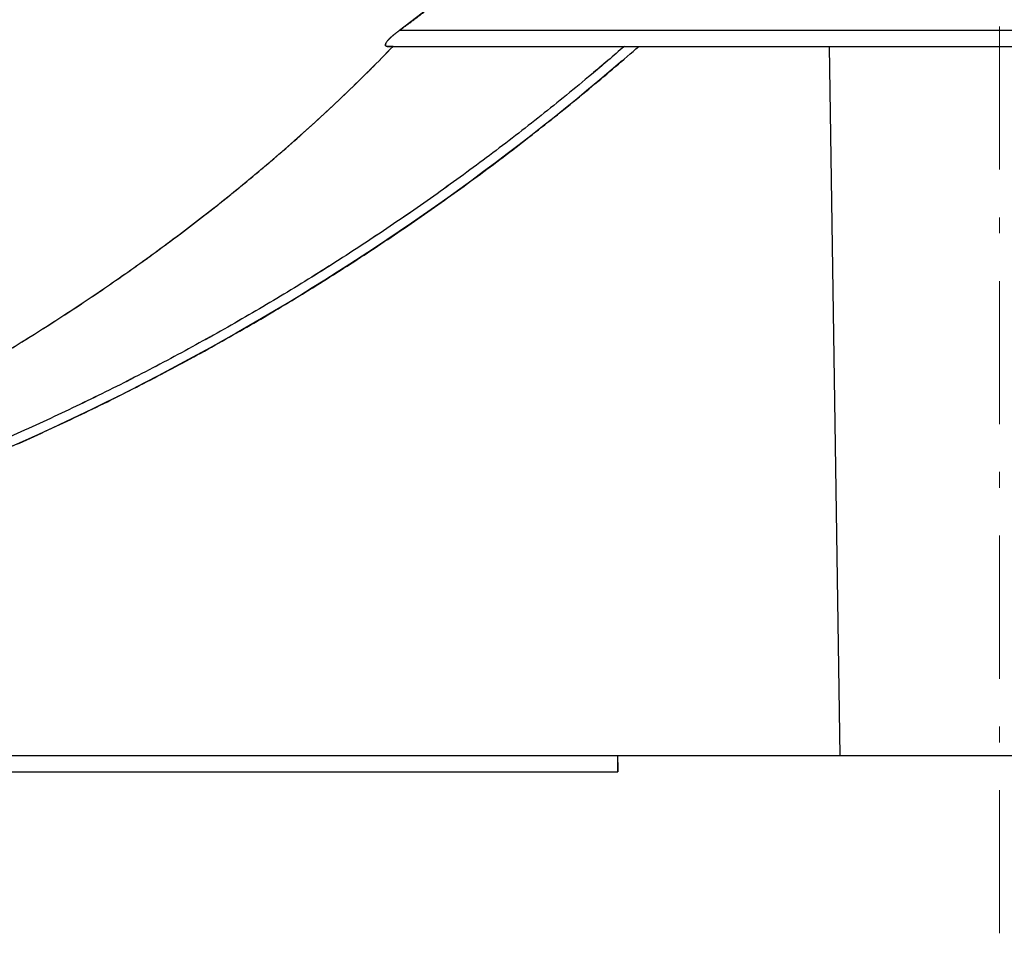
# Model space of a CAD drawing. Header units: millimetres. Extents: x 18 to 610, y -123 to 280.
# Tile 27 of 44: x 451 to 481, y 90 to 118. Entities that reach past the tile are written whole.
import ezdxf

# ---------------------------------------------------------------- set-up
doc = ezdxf.new("R2010")
doc.units = ezdxf.units.MM
doc.linetypes.add('CENTER', pattern=[8, 4.5, -1.5, 0.5, -1.5])
doc.linetypes.add('SOLID', pattern=[0])

# ---------------------------------------------------------------- blocks, each defined once
blk = doc.blocks.new('BlockOfViews_2')
at = {"linetype": 'SOLID', "lineweight": 30}
for p, q in [((463.377, 118.738, 27.99), (462.481, 118.063, 27.99)), ((500.206, 118.063, 27.99), (462.481, 118.063, 27.99)), ((462.11, 117.563, 27.49), (500.577, 117.563, 27.49)), ((476.344, 95.263, 2.49), (476.001, 117.563, 2.49)), ((469.344, 95.263, 1.99), (443.774, 95.263, 1.99)), ((476.344, 95.263, 1.99), (469.344, 95.263, 1.99)), ((486.344, 95.263, 2.49), (476.344, 95.263, 2.49)), ((443.957, 94.763, 1.49), (469.344, 94.763, 1.49))]:
    blk.add_line(p, q, dxfattribs=at)
at = {"color": 6, "linetype": 'CENTER', "lineweight": 9}
blk.add_lwpolyline([(481.344, 89.688), (481.344, 252.262)], dxfattribs=at)
at = {"linetype": 'SOLID', "lineweight": 30, "extrusion": (0, 0, -1)}
blk.add_arc((-419.093, 175.665, -1.99), 77.255, 229.2732, 251.36871, dxfattribs=at)
at = {"linetype": 'SOLID', "lineweight": 30, "extrusion": (-1, 3.22479e-15, 1.09861e-14)}
blk.add_arc((-95.263, 1.49, -469.344), 0.5, 0, 90, dxfattribs=at)
at = {"linetype": 'SOLID', "lineweight": 30}
for points, knots in [([(462.481, 118.063, 27.99), (462.497, 118.075, 27.99), (462.513, 118.086, 27.99), (462.544, 118.11, 27.99), (462.56, 118.121, 27.99), (462.592, 118.144, 27.99), (462.608, 118.156, 27.99), (462.639, 118.179, 27.99), (462.655, 118.191, 27.99), (462.687, 118.214, 27.989), (462.702, 118.226, 27.989), (462.734, 118.249, 27.989), (462.75, 118.261, 27.989), (462.781, 118.284, 27.989), (462.797, 118.296, 27.989), (462.828, 118.319, 27.989), (462.844, 118.331, 27.989), (462.876, 118.355, 27.989), (462.891, 118.366, 27.989), (462.923, 118.39, 27.989), (462.939, 118.402, 27.989), (462.97, 118.426, 27.989), (462.986, 118.437, 27.989), (463.017, 118.461, 27.989), (463.033, 118.473, 27.989), (463.064, 118.497, 27.989), (463.08, 118.509, 27.989), (463.111, 118.533, 27.989), (463.127, 118.545, 27.989), (463.158, 118.569, 27.989), (463.174, 118.581, 27.989), (463.205, 118.605, 27.99), (463.221, 118.617, 27.99), (463.252, 118.641, 27.99), (463.268, 118.653, 27.99), (463.299, 118.677, 27.99), (463.315, 118.69, 27.99), (463.346, 118.714, 27.99), (463.362, 118.726, 27.99), (463.377, 118.738, 27.99)], [0, 0, 0, 0, 0.0491518, 0.0491518, 0.0983036, 0.0983036, 0.1474555, 0.1474555, 0.1966073, 0.1966073, 0.2457591, 0.2457591, 0.2949109, 0.2949109, 0.3440628, 0.3440628, 0.3932146, 0.3932146, 0.4423664, 0.4423664, 0.4915182, 0.4915182, 0.5406701, 0.5406701, 0.5898219, 0.5898219, 0.6389737, 0.6389737, 0.6881255, 0.6881255, 0.7372773, 0.7372773, 0.7864292, 0.7864292, 0.835581, 0.835581, 0.8847328, 0.8847328, 0.9338846, 0.9338846, 0.9338846, 0.9338846]), ([(462.11, 117.563, 27.49), (462.099, 117.562, 27.505), (462.089, 117.562, 27.52), (462.073, 117.564, 27.551), (462.066, 117.566, 27.566), (462.055, 117.572, 27.598), (462.05, 117.576, 27.614), (462.044, 117.586, 27.645), (462.043, 117.592, 27.661), (462.041, 117.606, 27.691), (462.042, 117.613, 27.706), (462.045, 117.629, 27.736), (462.048, 117.638, 27.75), (462.055, 117.656, 27.778), (462.06, 117.666, 27.792), (462.071, 117.686, 27.817), (462.077, 117.696, 27.829), (462.092, 117.717, 27.851), (462.1, 117.728, 27.862), (462.117, 117.749, 27.881), (462.127, 117.76, 27.889), (462.147, 117.782, 27.905), (462.158, 117.793, 27.913), (462.18, 117.816, 27.926), (462.192, 117.827, 27.932), (462.216, 117.85, 27.943), (462.229, 117.861, 27.948), (462.255, 117.883, 27.956), (462.268, 117.895, 27.96), (462.294, 117.917, 27.967), (462.308, 117.928, 27.97), (462.335, 117.95, 27.975), (462.349, 117.961, 27.977), (462.376, 117.983, 27.981), (462.389, 117.993, 27.983), (462.416, 118.014, 27.986), (462.43, 118.024, 27.987), (462.456, 118.044, 27.989), (462.469, 118.054, 27.989), (462.481, 118.063, 27.99)], [0, 0, 0, 0, 0.0434971, 0.0434971, 0.0869943, 0.0869943, 0.1304914, 0.1304914, 0.1739885, 0.1739885, 0.2174857, 0.2174857, 0.2609828, 0.2609828, 0.3044799, 0.3044799, 0.3479771, 0.3479771, 0.3914742, 0.3914742, 0.4349713, 0.4349713, 0.4784685, 0.4784685, 0.5219656, 0.5219656, 0.5654627, 0.5654627, 0.6089599, 0.6089599, 0.652457, 0.652457, 0.6959541, 0.6959541, 0.7394513, 0.7394513, 0.7829484, 0.7829484, 0.8264456, 0.8264456, 0.8264456, 0.8264456]), ([(462.481, 118.063, 27.99), (462.467, 118.053, 27.99), (462.453, 118.043, 27.99), (462.424, 118.021, 27.988), (462.41, 118.011, 27.987), (462.382, 117.989, 27.985), (462.369, 117.978, 27.983), (462.341, 117.956, 27.979), (462.327, 117.945, 27.976), (462.301, 117.923, 27.97), (462.287, 117.912, 27.967), (462.261, 117.89, 27.959), (462.248, 117.878, 27.955), (462.223, 117.856, 27.945), (462.211, 117.844, 27.94), (462.186, 117.821, 27.928), (462.175, 117.809, 27.921), (462.152, 117.786, 27.906), (462.141, 117.774, 27.898), (462.12, 117.751, 27.881), (462.11, 117.74, 27.872), (462.092, 117.717, 27.851), (462.084, 117.706, 27.84), (462.07, 117.685, 27.818), (462.064, 117.675, 27.806), (462.054, 117.657, 27.781), (462.05, 117.648, 27.769), (462.044, 117.632, 27.743), (462.042, 117.624, 27.729), (462.041, 117.61, 27.702), (462.041, 117.604, 27.687), (462.044, 117.592, 27.658), (462.047, 117.587, 27.643), (462.054, 117.579, 27.614), (462.058, 117.575, 27.599), (462.07, 117.569, 27.568), (462.076, 117.567, 27.553), (462.092, 117.564, 27.522), (462.1, 117.563, 27.506), (462.11, 117.563, 27.49)], [0, 0, 0, 0, 0.075474, 0.075474, 0.150949, 0.150949, 0.226423, 0.226423, 0.301898, 0.301898, 0.377372, 0.377372, 0.452847, 0.452847, 0.528321, 0.528321, 0.603796, 0.603796, 0.67927, 0.67927, 0.754744, 0.754744, 0.830219, 0.830219, 0.905693, 0.905693, 0.981168, 0.981168, 1.056642, 1.056642, 1.132117, 1.132117, 1.207591, 1.207591, 1.283066, 1.283066, 1.35854, 1.35854, 1.434014, 1.434014, 1.434014, 1.434014]), ([(433.601, 100.737, 10.248), (434.086, 100.874, 10.586), (434.574, 101.019, 10.92), (435.555, 101.324, 11.581), (436.048, 101.483, 11.907), (437.039, 101.817, 12.552), (437.536, 101.991, 12.872), (438.535, 102.354, 13.503), (439.036, 102.543, 13.816), (440.041, 102.937, 14.434), (440.545, 103.141, 14.739), (441.556, 103.565, 15.344), (442.062, 103.784, 15.644), (443.076, 104.239, 16.237), (443.584, 104.474, 16.53), (444.601, 104.96, 17.112), (445.11, 105.211, 17.4), (446.129, 105.729, 17.972), (446.638, 105.996, 18.255), (447.659, 106.547, 18.818), (448.169, 106.831, 19.097), (449.19, 107.416, 19.653), (449.701, 107.717, 19.93), (450.722, 108.339, 20.481), (451.233, 108.658, 20.756), (452.254, 109.317, 21.306), (452.764, 109.657, 21.581), (453.785, 110.356, 22.134), (454.294, 110.716, 22.411), (455.313, 111.458, 22.969), (455.821, 111.84, 23.25), (456.835, 112.628, 23.82), (457.341, 113.034, 24.108), (458.348, 113.871, 24.694), (458.849, 114.301, 24.992), (459.845, 115.188, 25.599), (460.34, 115.645, 25.909), (461.319, 116.584, 26.543), (461.804, 117.067, 26.868), (462.282, 117.563, 27.201)], [0, 0, 0, 0, 1.936334, 1.936334, 3.872669, 3.872669, 5.809003, 5.809003, 7.745338, 7.745338, 9.681672, 9.681672, 11.618007, 11.618007, 13.554341, 13.554341, 15.490676, 15.490676, 17.42701, 17.42701, 19.363345, 19.363345, 21.299679, 21.299679, 23.236014, 23.236014, 25.172348, 25.172348, 27.108682, 27.108682, 29.045017, 29.045017, 30.981351, 30.981351, 32.917686, 32.917686, 34.85402, 34.85402, 36.790355, 36.790355, 36.790355, 36.790355]), ([(433.601, 100.737, 10.248), (434.09, 100.875, 10.589), (434.581, 101.021, 10.925), (435.569, 101.328, 11.59), (436.065, 101.489, 11.918), (437.061, 101.824, 12.567), (437.56, 101.999, 12.887), (438.562, 102.364, 13.52), (439.063, 102.554, 13.832), (440.069, 102.947, 14.45), (440.573, 103.152, 14.756), (441.583, 103.576, 15.36), (442.089, 103.796, 15.66), (443.104, 104.251, 16.253), (443.612, 104.487, 16.546), (444.629, 104.974, 17.128), (445.138, 105.225, 17.416), (446.157, 105.743, 17.987), (446.666, 106.011, 18.27), (447.687, 106.562, 18.833), (448.197, 106.847, 19.112), (449.218, 107.433, 19.668), (449.729, 107.734, 19.945), (450.75, 108.356, 20.496), (451.261, 108.676, 20.771), (452.283, 109.336, 21.321), (452.793, 109.676, 21.596), (453.813, 110.376, 22.149), (454.323, 110.736, 22.426), (455.341, 111.479, 22.985), (455.85, 111.862, 23.266), (456.864, 112.651, 23.836), (457.37, 113.058, 24.124), (458.377, 113.895, 24.71), (458.878, 114.326, 25.008), (459.873, 115.214, 25.617), (460.368, 115.671, 25.927), (461.338, 116.603, 26.556), (461.815, 117.078, 26.876), (462.282, 117.563, 27.201)], [0, 0, 0, 0, 1.717822, 1.717822, 3.435644, 3.435644, 5.153465, 5.153465, 6.871287, 6.871287, 8.589109, 8.589109, 10.306931, 10.306931, 12.024753, 12.024753, 13.742574, 13.742574, 15.460396, 15.460396, 17.178218, 17.178218, 18.89604, 18.89604, 20.613862, 20.613862, 22.331683, 22.331683, 24.049505, 24.049505, 25.767327, 25.767327, 27.485149, 27.485149, 29.202971, 29.202971, 30.920792, 30.920792, 32.638614, 32.638614, 32.638614, 32.638614]), ([(469.554, 117.563, 2.28), (469.212, 117.266, 2.28), (468.869, 116.973, 2.28), (467.999, 116.244, 2.28), (467.471, 115.813, 2.28), (466.402, 114.965, 2.28), (465.862, 114.548, 2.28), (464.771, 113.728, 2.28), (464.22, 113.326, 2.28), (463.108, 112.535, 2.28), (462.547, 112.148, 2.28), (461.414, 111.387, 2.28), (460.842, 111.015, 2.28), (459.689, 110.285, 2.28), (459.108, 109.927, 2.28), (457.937, 109.228, 2.28), (457.346, 108.887, 2.28), (456.156, 108.219, 2.28), (455.557, 107.893, 2.28), (454.35, 107.257, 2.28), (453.742, 106.947, 2.28), (452.518, 106.344, 2.28), (451.902, 106.05, 2.28), (450.663, 105.479, 2.28), (450.039, 105.202, 2.28), (448.785, 104.665, 2.28), (448.155, 104.404, 2.28), (446.887, 103.9, 2.28), (446.249, 103.657, 2.28), (444.968, 103.187, 2.28), (444.325, 102.96, 2.28), (443.678, 102.742, 2.28)], [8.8827, 8.8827, 8.8827, 8.8827, 10.239344, 10.239344, 12.287213, 12.287213, 14.335082, 14.335082, 16.382951, 16.382951, 18.43082, 18.43082, 20.478689, 20.478689, 22.526558, 22.526558, 24.574427, 24.574427, 26.622296, 26.622296, 28.670165, 28.670165, 30.718033, 30.718033, 32.765902, 32.765902, 34.813771, 34.813771, 36.86164, 36.86164, 38.909509, 38.909509, 38.909509, 38.909509]), ([(443.774, 102.458, 1.99), (444.418, 102.675, 1.99), (445.059, 102.9, 1.99), (446.334, 103.368, 1.99), (446.969, 103.611, 1.99), (448.231, 104.112, 1.99), (448.859, 104.371, 1.99), (450.108, 104.905, 1.99), (450.729, 105.181, 1.99), (451.964, 105.748, 1.99), (452.577, 106.039, 1.99), (453.796, 106.639, 1.99), (454.402, 106.947, 1.99), (455.605, 107.578, 1.99), (456.202, 107.902, 1.99), (457.388, 108.565, 1.99), (457.976, 108.904, 1.99), (459.144, 109.599, 1.99), (459.724, 109.953, 1.99), (460.873, 110.678, 1.99), (461.443, 111.048, 1.99), (462.573, 111.803, 1.99), (463.133, 112.187, 1.99), (464.242, 112.972, 1.99), (464.792, 113.371, 1.99), (465.88, 114.184, 1.99), (466.419, 114.598, 1.99), (467.485, 115.44, 1.99), (468.013, 115.868, 1.99), (469.032, 116.717, 1.99), (469.524, 117.137, 1.99), (470.01, 117.563, 1.99)], [0.000001, 0.000001, 0.000001, 0.000001, 2.033114, 2.033114, 4.066229, 4.066229, 6.099343, 6.099343, 8.132458, 8.132458, 10.165572, 10.165572, 12.198687, 12.198687, 14.231801, 14.231801, 16.264916, 16.264916, 18.29803, 18.29803, 20.331145, 20.331145, 22.364259, 22.364259, 24.397374, 24.397374, 26.430488, 26.430488, 28.463603, 28.463603, 30.399534, 30.399534, 30.399534, 30.399534]), ([(462.282, 117.563, 27.201), (462.279, 117.563, 27.206), (462.276, 117.563, 27.211), (462.27, 117.563, 27.222), (462.267, 117.563, 27.227), (462.261, 117.563, 27.237), (462.258, 117.563, 27.242), (462.252, 117.563, 27.252), (462.249, 117.563, 27.257), (462.243, 117.563, 27.267), (462.24, 117.563, 27.272), (462.234, 117.563, 27.282), (462.231, 117.563, 27.287), (462.225, 117.563, 27.298), (462.222, 117.563, 27.303), (462.216, 117.563, 27.313), (462.213, 117.563, 27.318), (462.207, 117.563, 27.328), (462.204, 117.563, 27.333), (462.198, 117.563, 27.343), (462.195, 117.563, 27.348), (462.189, 117.563, 27.358), (462.186, 117.563, 27.363), (462.18, 117.563, 27.374), (462.177, 117.563, 27.379), (462.171, 117.563, 27.389), (462.168, 117.563, 27.394), (462.162, 117.563, 27.404), (462.159, 117.563, 27.409), (462.153, 117.563, 27.419), (462.15, 117.563, 27.424), (462.144, 117.563, 27.434), (462.141, 117.563, 27.439), (462.135, 117.563, 27.45), (462.132, 117.563, 27.455), (462.126, 117.563, 27.465), (462.123, 117.563, 27.47), (462.116, 117.563, 27.48), (462.113, 117.563, 27.485), (462.11, 117.563, 27.49)], [0, 0, 0, 0, 0.0149452, 0.0149452, 0.0298904, 0.0298904, 0.0448356, 0.0448356, 0.0597808, 0.0597808, 0.0747259, 0.0747259, 0.0896711, 0.0896711, 0.1046163, 0.1046163, 0.1195615, 0.1195615, 0.1345067, 0.1345067, 0.1494519, 0.1494519, 0.1643971, 0.1643971, 0.1793423, 0.1793423, 0.1942875, 0.1942875, 0.2092326, 0.2092326, 0.2241778, 0.2241778, 0.239123, 0.239123, 0.2540682, 0.2540682, 0.2690134, 0.2690134, 0.2839586, 0.2839586, 0.2839586, 0.2839586]), ([(469.009, 117.094, 2.28), (468.847, 116.956, 2.28), (468.685, 116.819, 2.28), (467.999, 116.244, 2.28), (467.47, 115.813, 2.28), (466.402, 114.965, 2.28), (465.862, 114.548, 2.28), (464.771, 113.728, 2.28), (464.22, 113.325, 2.28), (463.108, 112.535, 2.28), (462.546, 112.147, 2.28), (461.413, 111.387, 2.28), (460.842, 111.014, 2.28), (459.689, 110.284, 2.28), (459.108, 109.927, 2.28), (457.936, 109.228, 2.28), (457.345, 108.886, 2.28), (456.155, 108.218, 2.28), (455.556, 107.892, 2.28), (454.348, 107.256, 2.28), (453.741, 106.947, 2.28), (452.517, 106.343, 2.28), (451.901, 106.05, 2.28), (450.662, 105.479, 2.28), (450.039, 105.202, 2.28), (448.785, 104.665, 2.28), (448.154, 104.404, 2.28), (446.886, 103.9, 2.28), (446.249, 103.657, 2.28), (444.968, 103.187, 2.28), (444.325, 102.96, 2.28), (443.678, 102.742, 2.28)], [9.610691, 9.610691, 9.610691, 9.610691, 10.248943, 10.248943, 12.298732, 12.298732, 14.34852, 14.34852, 16.398309, 16.398309, 18.448098, 18.448098, 20.497886, 20.497886, 22.547675, 22.547675, 24.597463, 24.597463, 26.647252, 26.647252, 28.697041, 28.697041, 30.746829, 30.746829, 32.796618, 32.796618, 34.846406, 34.846406, 36.896195, 36.896195, 38.945984, 38.945984, 38.945984, 38.945984])]:
    blk.add_open_spline(points, degree=3, knots=knots, dxfattribs=at)
blk.add_open_spline([(469.344, 95.061, 1.943), (469.344, 94.884, 1.87), (469.344, 94.785, 1.719), (469.344, 94.763, 1.49)], degree=3, dxfattribs=at)

msp = doc.modelspace()

# ---------------------------------------------------------------- block references
msp.add_blockref('BlockOfViews_2', (0, 0))

doc.saveas('drawing.dxf')
